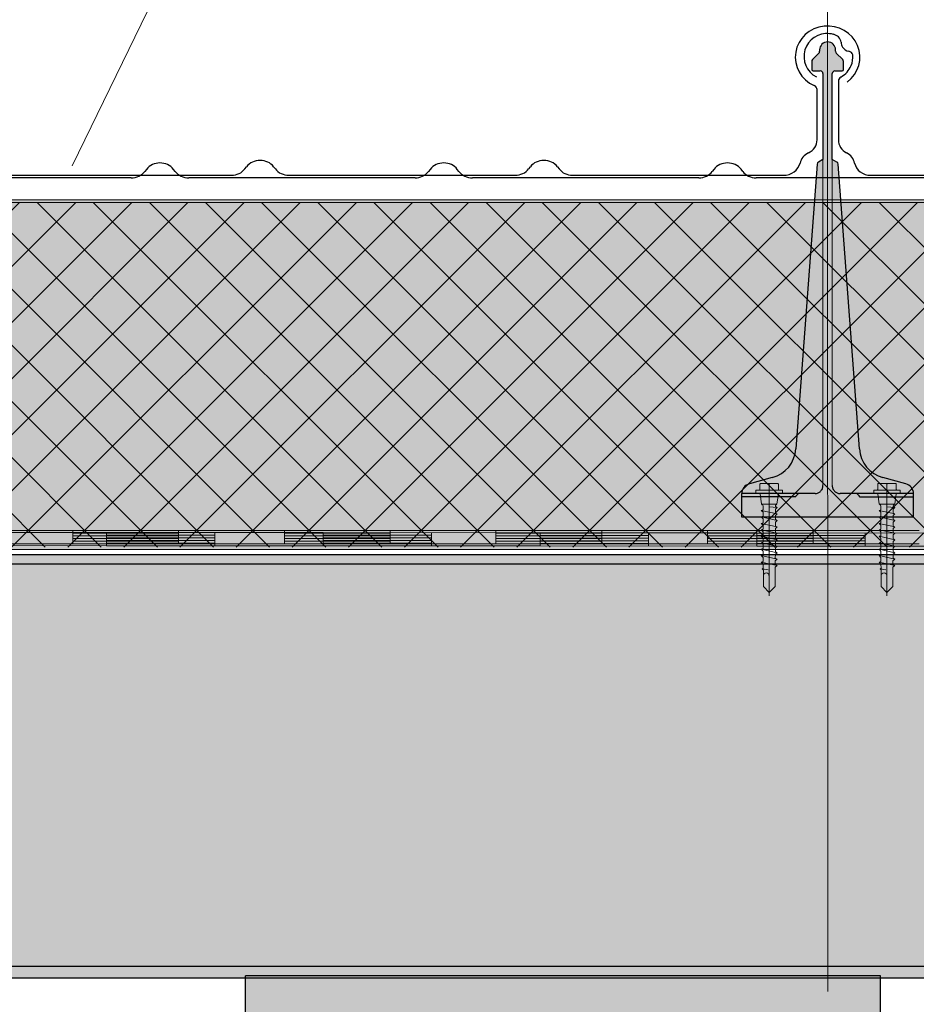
# Model space of a CAD drawing. Header units: metres. Extents: x 1316.5 to 1415.3, y -94.1 to -52.
# Tile 123 of 256: x 1345.953 to 1346.292, y -55.503 to -55.131. Entities that reach past the tile are written whole.
import ezdxf

# ---------------------------------------------------------------- set-up
doc = ezdxf.new("R2010")
doc.units = ezdxf.units.M
for name, pattern in [('AUSGEZOGEN', [0]), ('STRICHLINIE2_S3', [0.055, 0.04, -0.015]), ('STRICHLINIE_S4', [0.008, 0.006, -0.002]), ('STRICHPUNKT2_S5', [0.1, 0.07, -0.01, 0.01, -0.01])]:
    doc.linetypes.add(name, pattern=pattern)
for name, color, linetype, lineweight in [('XR$11$Achsen', 4, 'AUSGEZOGEN', 13), ('XR$11$Design', 4, 'AUSGEZOGEN', 13), ('XR$11$V25', 4, 'AUSGEZOGEN', 13), ('XR$13$Muster', 4, 'AUSGEZOGEN', 13), ('XR$13$STANDARD_1', 7, 'AUSGEZOGEN', 25), ('XR$9$Allgemein', 4, 'AUSGEZOGEN', 13), ('XR$9$Dach', 3, 'AUSGEZOGEN', 18), ('XR$9$Design', 4, 'AUSGEZOGEN', 13), ('XR$9$Möblierung', 4, 'AUSGEZOGEN', 13), ('XR$9$Wand', 1, 'AUSGEZOGEN', 50)]:
    doc.layers.add(name, color=color, linetype=linetype, lineweight=lineweight)

# ---------------------------------------------------------------- blocks, each defined once
blk = doc.blocks.new('COMPLEXOBJECT_127')
at = {"transparency": 33554687}
for p, q in [((1346.32398, -55.15521), (1346.32398, -55.17748)), ((1345.90307, -55.17748), (1345.90307, -55.15842)), ((1346.0012, -55.18759), (1346.00055, -55.18842)), ((1346.01205, -55.18842), (1346.01141, -55.18759)), ((1346.10845, -55.18759), (1346.1078, -55.18842)), ((1346.1193, -55.18842), (1346.11866, -55.18759)), ((1346.2157, -55.18757), (1346.21505, -55.1884)), ((1346.22655, -55.1884), (1346.22591, -55.18757)), ((1345.99545, -55.19082), (1345.91585, -55.19082)), ((1346.1027, -55.19082), (1346.01716, -55.19082)), ((1346.20995, -55.19081), (1346.12441, -55.19082)), ((1346.31177, -55.19082), (1346.23166, -55.19081))]:
    blk.add_line(p, q, dxfattribs=at)
for centre, major_axis, ratio, start_param, end_param in [((1345.89907, -55.14618), (0.01221, 0), 0.964759, 5.137055, 10.349472), ((1346.32829, -55.14594), (0.00958, 0), 0.905277, 1.506772, 1.831454), ((1346.32829, -55.14595), (0.0087, 0), 0.997606, 5.191199, 7.958901), ((1346.31869, -55.14048), (0.00428, 0), 0.905277, 5.772959, 6.279365), ((1346.32677, -55.14092), (0.00384, 0), 0.905277, 2.393967, 3.018391), ((1346.32677, -55.14092), (0.00384, 0), 0.905277, 1.822942, 2.393967), ((1346.32033, -55.14551), (0.00175, 0), 0.905277, 1.738322, 3.018939), ((1346.31923, -55.14068), (0.0037, 0), 0.905277, 4.931086, 5.753389), ((1346.32844, -55.1462), (0.0099, 0), 0.905277, 3.042836, 3.505641), ((1346.32844, -55.1462), (0.0099, 0), 0.905277, 3.505641, 4.1336), ((1346.32207, -55.15521), (0.00192, 0), 0.905277, 0, 1.047696), ((1345.90507, -55.15843), (0.002, 0), 0.868191, 2.075638, 3.141593), ((1345.90957, -55.17748), (0.0065, 0), 0.868191, 3.141593, 4.18879), ((1346.31775, -55.17748), (0.00623, 0), 0.905277, 5.235988, 6.283185), ((1345.90307, -55.18725), (0.0065, 0), 0.868191, 0.184767, 1.047198), ((1346.0063, -55.19082), (0.00623, 0), 0.905277, 0.610865, 2.530727), ((1346.11355, -55.19082), (0.00623, 0), 0.905277, 0.610865, 2.530727), ((1346.2208, -55.19081), (0.00623, 0), 0.905277, 0.610865, 2.530727), ((1346.32398, -55.18725), (0.00623, 0), 0.905277, 2.094395, 2.956825), ((1345.91585, -55.18518), (0.0065, 0), 0.868191, 3.32636, 4.712389), ((1345.99545, -55.18518), (0.00623, 0), 0.905277, 4.712389, 5.67232), ((1346.01716, -55.18518), (0.00623, 0), 0.905277, 3.752458, 4.712389), ((1346.1027, -55.18518), (0.00623, 0), 0.905277, 4.712389, 5.67232), ((1346.12441, -55.18518), (0.00623, 0), 0.905277, 3.752458, 4.712389), ((1346.20995, -55.18516), (0.00623, 0), 0.905277, 4.712389, 5.67232), ((1346.23166, -55.18516), (0.00623, 0), 0.905277, 3.752458, 4.712389), ((1346.31173, -55.18518), (0.00623, 0), 0.905277, 4.712389, 6.098418)]:
    blk.add_ellipse(centre, major_axis=major_axis, ratio=ratio, start_param=start_param, end_param=end_param, dxfattribs=at)
blk = doc.blocks.new('MUSTERELEMENT_65')
at = {"layer": 'XR$9$Design', "color": 4, "linetype": 'AUSGEZOGEN', "lineweight": 13, "transparency": 33554687}
for p, q in [((1345.9041, -55.32475), (1345.98605, -55.32481)), ((1345.98605, -55.32481), (1345.98604, -55.32981)), ((1345.98605, -55.32481), (1345.98604, -55.32981)), ((1345.98605, -55.32481), (1346.06799, -55.32487)), ((1345.98605, -55.32581), (1346.02702, -55.32584)), ((1345.98605, -55.32681), (1346.02702, -55.32684)), ((1346.02702, -55.32484), (1346.02702, -55.32984)), ((1346.06799, -55.32487), (1346.14994, -55.32492)), ((1346.06799, -55.32487), (1346.06799, -55.32987)), ((1346.06799, -55.32487), (1346.06799, -55.32987)), ((1346.06799, -55.32587), (1346.10896, -55.32589)), ((1346.06799, -55.32687), (1346.10896, -55.32689)), ((1346.10896, -55.32489), (1346.10896, -55.32989)), ((1346.14994, -55.32492), (1346.14993, -55.32992)), ((1346.14994, -55.32492), (1346.14993, -55.32992)), ((1346.14994, -55.32492), (1346.23188, -55.32498)), ((1346.14994, -55.32592), (1346.19091, -55.32595)), ((1346.14994, -55.32692), (1346.19091, -55.32695)), ((1346.19091, -55.32495), (1346.19091, -55.32995)), ((1346.23188, -55.32498), (1346.31383, -55.32503)), ((1346.23188, -55.32498), (1346.23188, -55.32998)), ((1346.23188, -55.32498), (1346.23188, -55.32998)), ((1346.23188, -55.32598), (1346.27285, -55.326)), ((1346.23188, -55.32698), (1346.27285, -55.327)), ((1346.27285, -55.325), (1346.27285, -55.33)), ((1345.9041, -55.32975), (1345.98604, -55.32981)), ((1345.98604, -55.32981), (1346.06799, -55.32987)), ((1345.98605, -55.32781), (1346.02702, -55.32784)), ((1345.98605, -55.32881), (1346.02702, -55.32884)), ((1346.06799, -55.32787), (1346.10896, -55.32789)), ((1346.06799, -55.32887), (1346.10896, -55.32889)), ((1346.06799, -55.32987), (1346.14993, -55.32992)), ((1346.14993, -55.32792), (1346.19091, -55.32795)), ((1346.14993, -55.32892), (1346.19091, -55.32895)), ((1346.14993, -55.32992), (1346.23188, -55.32998)), ((1346.23188, -55.32798), (1346.27285, -55.328)), ((1346.23188, -55.32898), (1346.27285, -55.329)), ((1346.23188, -55.32998), (1346.31382, -55.33003))]:
    blk.add_line(p, q, dxfattribs=at)
blk = doc.blocks.new('MUSTERELEMENT_84')
at = {"layer": 'XR$11$Design', "color": 4, "linetype": 'AUSGEZOGEN', "lineweight": 13, "transparency": 33554687}
for p, q in [((1345.8934, -55.32409), (1345.97335, -55.32409)), ((1345.97335, -55.32409), (1346.05331, -55.32409)), ((1345.97335, -55.32409), (1345.97335, -55.32909)), ((1345.97335, -55.32409), (1345.97335, -55.32909)), ((1345.97335, -55.32509), (1346.01333, -55.32509)), ((1345.97335, -55.32609), (1346.01333, -55.32609)), ((1345.97335, -55.32709), (1346.01333, -55.32709)), ((1346.01333, -55.32409), (1346.01333, -55.32909)), ((1346.05331, -55.32409), (1346.13327, -55.32409)), ((1346.05331, -55.32409), (1346.05331, -55.32909)), ((1346.05331, -55.32409), (1346.05331, -55.32909)), ((1346.05331, -55.32509), (1346.09329, -55.32509)), ((1346.05331, -55.32609), (1346.09329, -55.32609)), ((1346.05331, -55.32709), (1346.09329, -55.32709)), ((1346.09329, -55.32409), (1346.09329, -55.32909)), ((1346.13327, -55.32409), (1346.21323, -55.32409)), ((1346.13327, -55.32409), (1346.13327, -55.32909)), ((1346.13327, -55.32409), (1346.13327, -55.32909)), ((1346.13327, -55.32509), (1346.17325, -55.32509)), ((1346.13327, -55.32609), (1346.17325, -55.32609)), ((1346.13327, -55.32709), (1346.17325, -55.32709)), ((1346.17325, -55.32409), (1346.17325, -55.32909)), ((1346.21323, -55.32409), (1346.29319, -55.32409)), ((1346.21323, -55.32409), (1346.21323, -55.32909)), ((1346.21323, -55.32409), (1346.21323, -55.32909)), ((1346.21323, -55.32509), (1346.25321, -55.32509)), ((1346.21323, -55.32609), (1346.25321, -55.32609)), ((1346.21323, -55.32709), (1346.25321, -55.32709)), ((1346.25321, -55.32409), (1346.25321, -55.32909)), ((1345.8934, -55.32909), (1345.97335, -55.32909)), ((1345.97335, -55.32809), (1346.01333, -55.32809)), ((1345.97335, -55.32909), (1346.05331, -55.32909)), ((1346.05331, -55.32809), (1346.09329, -55.32809)), ((1346.05331, -55.32909), (1346.13327, -55.32909)), ((1346.13327, -55.32809), (1346.17325, -55.32809)), ((1346.13327, -55.32909), (1346.21323, -55.32909)), ((1346.21323, -55.32809), (1346.25321, -55.32809)), ((1346.21323, -55.32909), (1346.29319, -55.32909))]:
    blk.add_line(p, q, dxfattribs=at)
blk = doc.blocks.new('NSY101')
at = {"color": 0, "linetype": 'ByBlock', "lineweight": -2}
blk.add_circle((0, 0), 0.005, dxfattribs=at)
blk = doc.blocks.new('U7_2')
at = {"linetype": 'AUSGEZOGEN', "transparency": 33554687}
for p, q in [((-3.5, 3.87), (-3.5, 2.27)), ((-3.3, 4.07), (-0.2, 4.07)), ((0, 3.87), (0, 2.07)), ((0.2, 4.07), (3.3, 4.07)), ((3.5, 3.87), (3.5, 2.27)), ((-5, 1.97), (-5, 1.17)), ((-4.9, 2.07), (4.9, 2.07)), ((-4.9, 1.07), (4.9, 1.07)), ((-3.46, 0.82), (-2.94, -2.1)), ((3.46, 0.82), (2.94, -2.1)), ((5, 1.97), (5, 1.17)), ((-2.33, -2.93), (-3, -3.2)), ((-2.84, -2.18), (2.84, -2.18)), ((-2.77, -2.18), (-2.75, -2.35)), ((-2.33, -2.73), (-2.33, -2.93)), ((2.32, -2.73), (2.32, -3.91)), ((2.77, -2.18), (2.75, -2.35)), ((0, -2.99), (-3, -3.2)), ((-3, -3.2), (-2.33, -3.68)), ((3, -4.1), (-3, -5.15)), ((-2.33, -4.89), (-3, -5.15)), ((-3, -5.15), (-2.33, -5.63)), ((-2.33, -3.68), (-2.33, -4.89)), ((-2.33, -5.63), (-2.33, -6.84)), ((2.32, -3.91), (3, -4.1)), ((3, -4.1), (2.32, -4.65)), ((2.32, -4.65), (2.32, -5.86)), ((2.32, -5.86), (3, -6.05)), ((3, -6.05), (-3, -7.1)), ((-2.33, -6.84), (-3, -7.1)), ((-3, -7.1), (-2.33, -7.58)), ((3, -8), (-3, -9.05)), ((-2.33, -8.79), (-3, -9.05)), ((-2.33, -7.58), (-2.33, -8.79)), ((3, -6.05), (2.32, -6.6)), ((2.32, -6.6), (2.32, -7.81)), ((2.32, -7.81), (3, -8)), ((3, -8), (2.32, -8.55)), ((2.32, -8.55), (2.32, -9.76)), ((-3, -9.05), (-2.33, -9.53)), ((3, -9.95), (-3, -11)), ((-2.33, -10.74), (-3, -11)), ((-3, -11), (-2.33, -11.48)), ((3, -11.9), (-3, -12.95)), ((-2.33, -9.53), (-2.33, -10.74)), ((-2.33, -11.48), (-2.33, -12.69)), ((2.32, -9.76), (3, -9.95)), ((3, -9.95), (2.32, -10.5)), ((2.32, -10.5), (2.32, -11.71)), ((2.32, -11.71), (3, -11.9)), ((3, -11.9), (2.32, -12.45)), ((-2.33, -12.69), (-3, -12.95)), ((-3, -12.95), (-2.33, -13.43)), ((3, -13.85), (-3, -14.9)), ((-2.33, -14.64), (-3, -14.9)), ((-2.33, -13.43), (-2.33, -14.64)), ((2.32, -12.45), (2.32, -13.66)), ((2.32, -13.66), (3, -13.85)), ((3, -13.85), (2.32, -14.4)), ((2.32, -14.4), (2.32, -15.61)), ((-3, -14.9), (-2.33, -15.38)), ((3, -15.8), (-3, -16.85)), ((-2.33, -16.59), (-3, -16.85)), ((-3, -16.85), (-2.33, -17.33)), ((3, -17.75), (-3, -18.8)), ((-2.33, -15.38), (-2.33, -16.59)), ((-2.33, -17.33), (-2.3, -18.53)), ((3, -17.75), (2.3, -18.32)), ((2.32, -15.61), (3, -15.8)), ((3, -15.8), (2.32, -16.35)), ((2.32, -16.35), (2.32, -17.33)), ((2.32, -17.33), (2.32, -17.56)), ((2.32, -17.56), (3, -17.75)), ((-2.3, -18.53), (-3, -18.8)), ((-3, -18.8), (-2.28, -19.31)), ((3, -19.7), (-3, -20.75)), ((-2.26, -20.47), (-3, -20.75)), ((-3, -20.75), (-2.24, -21.28)), ((-2.28, -19.31), (-2.26, -20.47)), ((2.26, -20.3), (2.24, -21.58)), ((3, -19.7), (2.26, -20.3)), ((2.3, -18.32), (2.28, -19.5)), ((2.28, -19.5), (3, -19.7)), ((-2.24, -21.28), (-2.23, -22.18)), ((-2.23, -22.18), (-2.23, -27.06)), ((2.61, -21.73), (0.4, -22.03)), ((2.23, -22.07), (2.22, -22.18)), ((2.22, -22.18), (2.22, -27.06)), ((2.61, -21.73), (2.23, -22.07)), ((2.24, -21.58), (2.61, -21.73)), ((0, -24.04), (0, -28.93)), ((-2.23, -27.06), (0, -28.93)), ((2.22, -27.06), (0, -28.93))]:
    blk.add_line(p, q, dxfattribs=at)
at = {"linetype": 'STRICHPUNKT2_S5', "transparency": 33554687}
blk.add_line((0, 3.87), (0, -29.93), dxfattribs=at)
at = {"linetype": 'AUSGEZOGEN', "transparency": 33554687}
for centre, radius, start, end in [((-3.3, 3.87), 0.2, 90, 180), ((-0.2, 3.87), 0.2, 0, 90), ((0.2, 3.87), 0.2, 90, 180), ((3.3, 3.87), 0.2, 0, 90), ((-4.9, 1.97), 0.1, 90, 180), ((-4.9, 1.17), 0.1, 180, 270), ((-3.75, 0.77), 0.3, 10, 90), ((-3.7, 2.27), 0.2, 270, 0), ((3.75, 0.77), 0.3, 90, 170), ((3.7, 2.27), 0.2, 180, 270), ((4.9, 1.97), 0.1, 0, 90), ((4.9, 1.17), 0.1, 270, 0), ((-2.84, -2.08), 0.1, 190, 270), ((-2.65, -2.33), 0.1, 190, 270), ((-2.63, -2.73), 0.3, 0, 90), ((2.62, -2.73), 0.3, 90, 180), ((2.65, -2.33), 0.1, 270, 350), ((2.84, -2.08), 0.1, 270, 350), ((1.11, -24.04), 1.11, 0, 180)]:
    blk.add_arc(centre, radius, start, end, dxfattribs=at)
blk = doc.blocks.new('COMPLEXOBJECT_172')
at = {"transparency": 33554687}
for p, q in [((1346.26272, -55.15422), (1346.26272, -55.17649)), ((1346.68363, -55.17649), (1346.68363, -55.15743)), ((1346.36015, -55.18741), (1346.36079, -55.18658)), ((1346.371, -55.18658), (1346.37165, -55.18741)), ((1346.4674, -55.18743), (1346.46804, -55.1866)), ((1346.47825, -55.1866), (1346.4789, -55.18743)), ((1346.57465, -55.18743), (1346.57529, -55.1866)), ((1346.5855, -55.1866), (1346.58615, -55.18743)), ((1346.27493, -55.18984), (1346.35504, -55.18982)), ((1346.37675, -55.18982), (1346.46229, -55.18984)), ((1346.484, -55.18984), (1346.56954, -55.18984)), ((1346.59125, -55.18984), (1346.67085, -55.18984))]:
    blk.add_line(p, q, dxfattribs=at)
for centre, major_axis, ratio, start_param, end_param in [((1346.68763, -55.14519), (0.01221, 0), 0.964759, 5.358492, 10.570908), ((1346.25841, -55.14496), (0.0087, 0), 0.997606, 1.465877, 4.233579), ((1346.25841, -55.14496), (0.00958, 0), 0.905277, 1.310139, 1.634821), ((1346.25993, -55.13993), (0.00384, 0), 0.905277, 0.747625, 1.318651), ((1346.25993, -55.13993), (0.00384, 0), 0.905277, 0.123201, 0.747625), ((1346.26801, -55.13949), (0.00428, 0), 0.905277, 3.145413, 3.651819), ((1346.26747, -55.13969), (0.0037, 0), 0.905277, 3.671389, 4.493692), ((1346.26637, -55.14453), (0.00175, 0), 0.905277, 0.122654, 1.403271), ((1346.25826, -55.14521), (0.0099, 0), 0.905277, 5.919137, 6.381942), ((1346.25826, -55.14521), (0.0099, 0), 0.905277, 5.291178, 5.919137), ((1346.26463, -55.15422), (0.00192, 0), 0.905277, 2.093897, 3.141593), ((1346.68163, -55.15745), (0.002, 0), 0.868191, 0, 1.065955), ((1346.26895, -55.17649), (0.00623, 0), 0.905277, 3.141593, 4.18879), ((1346.67713, -55.17649), (0.0065, 0), 0.868191, 5.235988, 6.283185), ((1346.26272, -55.18627), (0.00623, 0), 0.905277, 0.184767, 1.047198), ((1346.68363, -55.18627), (0.0065, 0), 0.868191, 2.094395, 2.956825), ((1346.27497, -55.18419), (0.00623, 0), 0.905277, 3.32636, 4.712389), ((1346.3659, -55.18982), (0.00623, 0), 0.905277, 0.610865, 2.530727), ((1346.47315, -55.18984), (0.00623, 0), 0.905277, 0.610865, 2.530727), ((1346.5804, -55.18984), (0.00623, 0), 0.905277, 0.610865, 2.530727), ((1346.67085, -55.18419), (0.0065, 0), 0.868191, 4.712389, 6.098418), ((1346.35504, -55.18418), (0.00623, 0), 0.905277, 4.712389, 5.67232), ((1346.37675, -55.18418), (0.00623, 0), 0.905277, 3.752458, 4.712389), ((1346.46229, -55.18419), (0.00623, 0), 0.905277, 4.712389, 5.67232), ((1346.484, -55.18419), (0.00623, 0), 0.905277, 3.752458, 4.712389), ((1346.56954, -55.18419), (0.00623, 0), 0.905277, 4.712389, 5.67232), ((1346.59125, -55.18419), (0.00623, 0), 0.905277, 3.752458, 4.712389)]:
    blk.add_ellipse(centre, major_axis=major_axis, ratio=ratio, start_param=start_param, end_param=end_param, dxfattribs=at)
blk = doc.blocks.new('COMPLEXOBJECT_173')
at = {"transparency": 33554687}
for p, q in [((1345.83372, -55.15422), (1345.83372, -55.17649)), ((1346.25463, -55.17649), (1346.25463, -55.15743)), ((1345.93115, -55.18741), (1345.93179, -55.18658)), ((1345.942, -55.18658), (1345.94265, -55.18741)), ((1346.0384, -55.18743), (1346.03904, -55.1866)), ((1346.04925, -55.1866), (1346.0499, -55.18743)), ((1346.14565, -55.18743), (1346.14629, -55.1866)), ((1346.1565, -55.1866), (1346.15715, -55.18743)), ((1345.84593, -55.18984), (1345.92604, -55.18982)), ((1345.94775, -55.18982), (1346.03329, -55.18984)), ((1346.055, -55.18984), (1346.14054, -55.18984)), ((1346.16225, -55.18984), (1346.24185, -55.18984))]:
    blk.add_line(p, q, dxfattribs=at)
for centre, major_axis, ratio, start_param, end_param in [((1346.25863, -55.14519), (0.01221, 0), 0.964759, 5.358492, 10.570908), ((1345.82941, -55.14496), (0.0087, 0), 0.997606, 1.465877, 4.233579), ((1345.82941, -55.14496), (0.00958, 0), 0.905277, 1.310139, 1.634821), ((1345.83093, -55.13994), (0.00384, 0), 0.905277, 0.747625, 1.318651), ((1345.83093, -55.13994), (0.00384, 0), 0.905277, 0.123201, 0.747625), ((1345.83901, -55.13949), (0.00428, 0), 0.905277, 3.145413, 3.651819), ((1345.83847, -55.13969), (0.0037, 0), 0.905277, 3.671389, 4.493692), ((1345.83737, -55.14453), (0.00175, 0), 0.905277, 0.122654, 1.403271), ((1345.82926, -55.14522), (0.0099, 0), 0.905277, 5.919137, 6.381942), ((1345.82926, -55.14522), (0.0099, 0), 0.905277, 5.291178, 5.919137), ((1345.83563, -55.15422), (0.00192, 0), 0.905277, 2.093897, 3.141593), ((1346.25263, -55.15745), (0.002, 0), 0.868191, 0, 1.065955), ((1345.83995, -55.17649), (0.00623, 0), 0.905277, 3.141593, 4.18879), ((1346.24813, -55.17649), (0.0065, 0), 0.868191, 5.235988, 6.283185), ((1345.83372, -55.18627), (0.00623, 0), 0.905277, 0.184767, 1.047198), ((1346.25463, -55.18627), (0.0065, 0), 0.868191, 2.094395, 2.956825), ((1345.84597, -55.18419), (0.00623, 0), 0.905277, 3.32636, 4.712389), ((1345.9369, -55.18982), (0.00623, 0), 0.905277, 0.610865, 2.530727), ((1346.04415, -55.18984), (0.00623, 0), 0.905277, 0.610865, 2.530727), ((1346.1514, -55.18984), (0.00623, 0), 0.905277, 0.610865, 2.530727), ((1346.24185, -55.18419), (0.0065, 0), 0.868191, 4.712389, 6.098418), ((1345.92604, -55.18418), (0.00623, 0), 0.905277, 4.712389, 5.67232), ((1345.94775, -55.18418), (0.00623, 0), 0.905277, 3.752458, 4.712389), ((1346.03329, -55.18419), (0.00623, 0), 0.905277, 4.712389, 5.67232), ((1346.055, -55.18419), (0.00623, 0), 0.905277, 3.752458, 4.712389), ((1346.14054, -55.18419), (0.00623, 0), 0.905277, 4.712389, 5.67232), ((1346.16225, -55.18419), (0.00623, 0), 0.905277, 3.752458, 4.712389)]:
    blk.add_ellipse(centre, major_axis=major_axis, ratio=ratio, start_param=start_param, end_param=end_param, dxfattribs=at)

msp = doc.modelspace()

# ---------------------------------------------------------------- hatches: boundary and pattern name
at = {"layer": 'XR$11$V25', "transparency": 33554687}
msp.add_hatch(color=253, dxfattribs=at).paths.add_polyline_path([(1346.28817, -55.30642), (1346.27953, -55.3041), (1346.27906, -55.30397), (1346.27861, -55.30382), (1346.27815, -55.30364), (1346.27771, -55.30345), (1346.27727, -55.30325), (1346.27684, -55.30302), (1346.27642, -55.30278), (1346.27601, -55.30252), (1346.27562, -55.30224), (1346.27523, -55.30195), (1346.27486, -55.30165), (1346.27449, -55.30132), (1346.27414, -55.30099), (1346.27381, -55.30064), (1346.27349, -55.30028), (1346.27318, -55.2999), (1346.27289, -55.29951), (1346.27262, -55.29911), (1346.27236, -55.29871), (1346.27212, -55.29829), (1346.2719, -55.29786), (1346.27169, -55.29742), (1346.2715, -55.29697), (1346.27133, -55.29652), (1346.27118, -55.29606), (1346.27104, -55.2956), (1346.27093, -55.29513), (1346.27083, -55.29465), (1346.27076, -55.29417), (1346.2707, -55.29369), (1346.27066, -55.29321), (1346.26262, -55.18565), (1346.26262, -55.18562), (1346.26262, -55.18559), (1346.26261, -55.18556), (1346.26261, -55.18553), (1346.2626, -55.1855), (1346.26259, -55.18547), (1346.26259, -55.18543), (1346.26258, -55.1854), (1346.26257, -55.18537), (1346.26255, -55.18534), (1346.26254, -55.18531), (1346.26253, -55.18529), (1346.26252, -55.18526), (1346.2625, -55.18523), (1346.26248, -55.1852), (1346.26247, -55.18517), (1346.26245, -55.18515), (1346.26243, -55.18512), (1346.26241, -55.1851), (1346.26239, -55.18507), (1346.26237, -55.18505), (1346.26235, -55.18502), (1346.26233, -55.185), (1346.2623, -55.18498), (1346.26228, -55.18496), (1346.26226, -55.18494), (1346.26223, -55.18492), (1346.26221, -55.1849), (1346.26218, -55.18488), (1346.26215, -55.18486), (1346.26213, -55.18485), (1346.26038, -55.18384), (1346.26038, -55.15141), (1346.26038, -55.15135), (1346.26038, -55.1513), (1346.26039, -55.15125), (1346.2604, -55.1512), (1346.26041, -55.15115), (1346.26043, -55.15111), (1346.26044, -55.15106), (1346.26046, -55.15101), (1346.26048, -55.15097), (1346.2605, -55.15092), (1346.26053, -55.15088), (1346.26056, -55.15083), (1346.26059, -55.15079), (1346.26062, -55.15075), (1346.26065, -55.15072), (1346.26069, -55.15068), (1346.26073, -55.15065), (1346.26077, -55.15061), (1346.26081, -55.15058), (1346.26085, -55.15056), (1346.26089, -55.15053), (1346.26094, -55.15051), (1346.26098, -55.15049), (1346.26103, -55.15047), (1346.26108, -55.15045), (1346.26113, -55.15044), (1346.26118, -55.15043), (1346.26123, -55.15042), (1346.26128, -55.15041), (1346.26133, -55.15041), (1346.26138, -55.15041), (1346.26413, -55.15041), (1346.26415, -55.1504), (1346.26418, -55.1504), (1346.2642, -55.1504), (1346.26423, -55.1504), (1346.26425, -55.15039), (1346.26428, -55.15038), (1346.2643, -55.15037), (1346.26433, -55.15036), (1346.26435, -55.15035), (1346.26437, -55.15034), (1346.26439, -55.15033), (1346.26441, -55.15032), (1346.26444, -55.1503), (1346.26445, -55.15028), (1346.26447, -55.15027), (1346.26449, -55.15025), (1346.26451, -55.15023), (1346.26452, -55.15021), (1346.26454, -55.15019), (1346.26455, -55.15017), (1346.26457, -55.15015), (1346.26458, -55.15013), (1346.26459, -55.1501), (1346.2646, -55.15008), (1346.26461, -55.15006), (1346.26461, -55.15003), (1346.26462, -55.15001), (1346.26462, -55.14998), (1346.26463, -55.14996), (1346.26463, -55.14993), (1346.26463, -55.14991), (1346.26463, -55.14682), (1346.26463, -55.14679), (1346.26463, -55.14677), (1346.26463, -55.14674), (1346.26462, -55.14672), (1346.26462, -55.14669), (1346.26462, -55.14667), (1346.26461, -55.14664), (1346.26461, -55.14662), (1346.2646, -55.14659), (1346.2646, -55.14657), (1346.26459, -55.14654), (1346.26458, -55.14652), (1346.26458, -55.1465), (1346.26457, -55.14647), (1346.26456, -55.14645), (1346.26455, -55.14643), (1346.26454, -55.1464), (1346.26453, -55.14638), (1346.26452, -55.14636), (1346.2645, -55.14633), (1346.26449, -55.14631), (1346.26448, -55.14629), (1346.26446, -55.14627), (1346.26445, -55.14625), (1346.26444, -55.14623), (1346.26442, -55.14621), (1346.2644, -55.14619), (1346.26439, -55.14617), (1346.26437, -55.14615), (1346.26435, -55.14613), (1346.26434, -55.14611), (1346.26192, -55.1437), (1346.2619, -55.14368), (1346.26189, -55.14366), (1346.26187, -55.14364), (1346.26185, -55.14362), (1346.26184, -55.1436), (1346.26182, -55.14358), (1346.26181, -55.14356), (1346.26179, -55.14354), (1346.26178, -55.14352), (1346.26177, -55.1435), (1346.26175, -55.14348), (1346.26174, -55.14345), (1346.26173, -55.14343), (1346.26172, -55.14341), (1346.26171, -55.14339), (1346.2617, -55.14336), (1346.26169, -55.14334), (1346.26168, -55.14331), (1346.26168, -55.14329), (1346.26167, -55.14327), (1346.26166, -55.14324), (1346.26166, -55.14322), (1346.26165, -55.14319), (1346.26164, -55.14317), (1346.26164, -55.14314), (1346.26164, -55.14312), (1346.26163, -55.14309), (1346.26163, -55.14307), (1346.26163, -55.14304), (1346.26163, -55.14302), (1346.26163, -55.14299), (1346.26163, -55.14241), (1346.26161, -55.1421), (1346.26157, -55.1418), (1346.26149, -55.14151), (1346.26139, -55.14122), (1346.26125, -55.14095), (1346.26109, -55.14069), (1346.26091, -55.14045), (1346.2607, -55.14023), (1346.26047, -55.14003), (1346.26022, -55.13986), (1346.25995, -55.13971), (1346.25967, -55.13959), (1346.25938, -55.1395), (1346.25908, -55.13944), (1346.25878, -55.13941), (1346.25848, -55.13941), (1346.25817, -55.13944), (1346.25788, -55.1395), (1346.25759, -55.13959), (1346.25731, -55.13971), (1346.25704, -55.13986), (1346.25679, -55.14003), (1346.25656, -55.14023), (1346.25635, -55.14045), (1346.25617, -55.14069), (1346.25601, -55.14095), (1346.25587, -55.14122), (1346.25577, -55.14151), (1346.25569, -55.1418), (1346.25564, -55.1421), (1346.25563, -55.14241), (1346.25563, -55.14299), (1346.25563, -55.14302), (1346.25563, -55.14304), (1346.25563, -55.14307), (1346.25562, -55.14309), (1346.25562, -55.14312), (1346.25562, -55.14314), (1346.25561, -55.14317), (1346.25561, -55.14319), (1346.2556, -55.14322), (1346.2556, -55.14324), (1346.25559, -55.14327), (1346.25558, -55.14329), (1346.25558, -55.14331), (1346.25557, -55.14334), (1346.25556, -55.14336), (1346.25555, -55.14339), (1346.25554, -55.14341), (1346.25553, -55.14343), (1346.25552, -55.14345), (1346.2555, -55.14348), (1346.25549, -55.1435), (1346.25548, -55.14352), (1346.25546, -55.14354), (1346.25545, -55.14356), (1346.25544, -55.14358), (1346.25542, -55.1436), (1346.2554, -55.14362), (1346.25539, -55.14364), (1346.25537, -55.14366), (1346.25535, -55.14368), (1346.25534, -55.1437), (1346.25292, -55.14611), (1346.2529, -55.14613), (1346.25289, -55.14615), (1346.25287, -55.14617), (1346.25285, -55.14619), (1346.25284, -55.14621), (1346.25282, -55.14623), (1346.25281, -55.14625), (1346.25279, -55.14627), (1346.25278, -55.14629), (1346.25277, -55.14631), (1346.25275, -55.14633), (1346.25274, -55.14636), (1346.25273, -55.14638), (1346.25272, -55.1464), (1346.25271, -55.14643), (1346.2527, -55.14645), (1346.25269, -55.14647), (1346.25268, -55.1465), (1346.25268, -55.14652), (1346.25267, -55.14654), (1346.25266, -55.14657), (1346.25266, -55.14659), (1346.25265, -55.14662), (1346.25264, -55.14664), (1346.25264, -55.14667), (1346.25264, -55.14669), (1346.25263, -55.14672), (1346.25263, -55.14674), (1346.25263, -55.14677), (1346.25263, -55.14679), (1346.25263, -55.14682), (1346.25263, -55.14991), (1346.25263, -55.14993), (1346.25263, -55.14996), (1346.25263, -55.14998), (1346.25264, -55.15001), (1346.25265, -55.15003), (1346.25265, -55.15006), (1346.25266, -55.15008), (1346.25267, -55.1501), (1346.25268, -55.15013), (1346.25269, -55.15015), (1346.2527, -55.15017), (1346.25272, -55.15019), (1346.25273, -55.15021), (1346.25275, -55.15023), (1346.25277, -55.15025), (1346.25278, -55.15027), (1346.2528, -55.15028), (1346.25282, -55.1503), (1346.25284, -55.15032), (1346.25286, -55.15033), (1346.25289, -55.15034), (1346.25291, -55.15035), (1346.25293, -55.15036), (1346.25296, -55.15037), (1346.25298, -55.15038), (1346.253, -55.15039), (1346.25303, -55.1504), (1346.25305, -55.1504), (1346.25308, -55.1504), (1346.2531, -55.1504), (1346.25313, -55.15041), (1346.25588, -55.15041), (1346.25593, -55.15041), (1346.25598, -55.15041), (1346.25603, -55.15042), (1346.25608, -55.15043), (1346.25613, -55.15044), (1346.25618, -55.15045), (1346.25623, -55.15047), (1346.25627, -55.15049), (1346.25632, -55.15051), (1346.25636, -55.15053), (1346.25641, -55.15056), (1346.25645, -55.15058), (1346.25649, -55.15061), (1346.25653, -55.15065), (1346.25657, -55.15068), (1346.2566, -55.15072), (1346.25664, -55.15075), (1346.25667, -55.15079), (1346.2567, -55.15083), (1346.25673, -55.15088), (1346.25675, -55.15092), (1346.25678, -55.15097), (1346.2568, -55.15101), (1346.25682, -55.15106), (1346.25683, -55.15111), (1346.25685, -55.15115), (1346.25686, -55.1512), (1346.25687, -55.15125), (1346.25687, -55.1513), (1346.25688, -55.15135), (1346.25688, -55.15141), (1346.25688, -55.18384), (1346.25513, -55.18485), (1346.25511, -55.18486), (1346.25508, -55.18488), (1346.25505, -55.1849), (1346.25503, -55.18492), (1346.255, -55.18494), (1346.25498, -55.18496), (1346.25495, -55.18498), (1346.25493, -55.185), (1346.25491, -55.18502), (1346.25489, -55.18505), (1346.25487, -55.18507), (1346.25485, -55.1851), (1346.25483, -55.18512), (1346.25481, -55.18515), (1346.25479, -55.18517), (1346.25477, -55.1852), (1346.25476, -55.18523), (1346.25474, -55.18526), (1346.25473, -55.18529), (1346.25472, -55.18531), (1346.2547, -55.18534), (1346.25469, -55.18537), (1346.25468, -55.1854), (1346.25467, -55.18543), (1346.25466, -55.18547), (1346.25466, -55.1855), (1346.25465, -55.18553), (1346.25464, -55.18556), (1346.25464, -55.18559), (1346.25464, -55.18562), (1346.25463, -55.18565), (1346.2466, -55.29321), (1346.24656, -55.29369), (1346.2465, -55.29417), (1346.24643, -55.29465), (1346.24633, -55.29513), (1346.24622, -55.2956), (1346.24608, -55.29606), (1346.24593, -55.29652), (1346.24576, -55.29697), (1346.24557, -55.29742), (1346.24537, -55.29786), (1346.24514, -55.29829), (1346.2449, -55.29871), (1346.24464, -55.29911), (1346.24437, -55.29951), (1346.24408, -55.2999), (1346.24377, -55.30028), (1346.24345, -55.30064), (1346.24312, -55.30099), (1346.24277, -55.30132), (1346.24241, -55.30165), (1346.24203, -55.30195), (1346.24165, -55.30224), (1346.24125, -55.30252), (1346.24084, -55.30278), (1346.24042, -55.30302), (1346.23999, -55.30325), (1346.23955, -55.30345), (1346.23911, -55.30364), (1346.23866, -55.30382), (1346.2382, -55.30397), (1346.23773, -55.3041), (1346.22909, -55.30642), (1346.22893, -55.30647), (1346.22877, -55.30653), (1346.22861, -55.30659), (1346.22846, -55.30665), (1346.22831, -55.30673), (1346.22816, -55.30681), (1346.22801, -55.30689), (1346.22787, -55.30699), (1346.22773, -55.30709), (1346.2276, -55.30719), (1346.22747, -55.3073), (1346.22735, -55.30741), (1346.22723, -55.30753), (1346.22712, -55.30766), (1346.22701, -55.30779), (1346.22691, -55.30792), (1346.22681, -55.30806), (1346.22672, -55.3082), (1346.22663, -55.30835), (1346.22655, -55.3085), (1346.22648, -55.30865), (1346.22642, -55.30881), (1346.22636, -55.30896), (1346.2263, -55.30913), (1346.22626, -55.30929), (1346.22622, -55.30945), (1346.22619, -55.30962), (1346.22616, -55.30978), (1346.22615, -55.30995), (1346.22613, -55.31012), (1346.22613, -55.31029), (1346.22613, -55.31889), (1346.29113, -55.31889), (1346.29113, -55.31029), (1346.29113, -55.31012), (1346.29112, -55.30995), (1346.2911, -55.30978), (1346.29107, -55.30962), (1346.29104, -55.30945), (1346.291, -55.30929), (1346.29096, -55.30913), (1346.29091, -55.30896), (1346.29085, -55.30881), (1346.29078, -55.30865), (1346.29071, -55.3085), (1346.29063, -55.30835), (1346.29054, -55.3082), (1346.29045, -55.30806), (1346.29036, -55.30792), (1346.29025, -55.30779), (1346.29015, -55.30766), (1346.29003, -55.30753), (1346.28991, -55.30741), (1346.28979, -55.3073), (1346.28966, -55.30719), (1346.28953, -55.30709), (1346.28939, -55.30699), (1346.28925, -55.30689), (1346.2891, -55.30681), (1346.28896, -55.30673), (1346.2888, -55.30665), (1346.28865, -55.30659), (1346.28849, -55.30653), (1346.28833, -55.30647)])
at = {"layer": 'XR$13$Muster', "linetype": 'AUSGEZOGEN', "lineweight": 13, "transparency": 33554687}
h = msp.add_hatch(dxfattribs=at)
h.set_pattern_fill('MUSTER', color=52, scale=0.0675, style=0, pattern_type=2)
h.set_pattern_definition([(0, (0.135, 0.135), (0.0675, 0.0675), [0.0675, -0.0675]), (90, (0.135, 0.135), (-0.0675, 0.0675), [0.0675, -0.0675])])
h.paths.add_polyline_path([(1342.77018, -55.33124), (1361.33018, -55.33124), (1361.33015, -55.19908), (1342.77015, -55.19908)], flags=0)
at = {"layer": 'XR$13$STANDARD_1', "linetype": 'AUSGEZOGEN', "lineweight": 13, "transparency": 33554687}
msp.add_hatch(color=253, dxfattribs=at).paths.add_polyline_path([(1342.77018, -55.48866), (1361.32018, -55.48866), (1361.32018, -55.33666), (1342.77018, -55.33666)])
at = {"layer": 'XR$9$Allgemein', "linetype": 'AUSGEZOGEN', "lineweight": 13, "transparency": 33554687}
h = msp.add_hatch(dxfattribs=at)
h.set_pattern_fill('SCHRAFFUR_6', color=4, scale=0.01, style=0, pattern_type=2)
h.set_pattern_definition([(45, (0, 0), (-0.01060660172, 0.01060660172), []), (135, (0, 0), (-0.01060660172, -0.01060660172), [])])
h.paths.add_polyline_path([(1345.33091, -55.20006), (1346.80849, -55.20006), (1346.80849, -55.33036), (1345.33091, -55.33036)], flags=0)
at = {"layer": 'XR$9$Dach', "linetype": 'STRICHLINIE_S4', "lineweight": 25, "transparency": 33554687}
msp.add_hatch(color=252, dxfattribs=at).paths.add_polyline_path([(1346.80366, -55.49329), (1346.80366, -55.33329), (1345.33091, -55.33329), (1345.33091, -55.49329)])
at = {"layer": 'XR$9$Möblierung', "linetype": 'AUSGEZOGEN', "lineweight": 13, "true_color": 0xb9a483, "transparency": 33554687}
msp.add_hatch(color=33, dxfattribs=at).paths.add_polyline_path([(1346.27859, -55.49231), (1346.27859, -56.70231), (1346.03862, -56.70231), (1346.03862, -55.49231)], flags=16)

# ---------------------------------------------------------------- linework, layer by layer
at = {"color": 4, "transparency": 33554687}
for p, q in [((1346.25534, -55.1437), (1346.25292, -55.14611)), ((1346.25563, -55.14241), (1346.25563, -55.14299)), ((1346.26163, -55.14299), (1346.26163, -55.14241)), ((1346.26434, -55.14611), (1346.26192, -55.1437)), ((1346.25263, -55.14682), (1346.25263, -55.14991)), ((1346.26463, -55.14991), (1346.26463, -55.14682)), ((1346.25313, -55.15041), (1346.25588, -55.15041)), ((1346.26138, -55.15041), (1346.26413, -55.15041)), ((1346.25463, -55.18565), (1346.2466, -55.29321)), ((1346.27066, -55.29321), (1346.26262, -55.18565)), ((1346.23773, -55.3041), (1346.22909, -55.30642)), ((1346.28817, -55.30642), (1346.27953, -55.3041)), ((1346.24663, -55.31109), (1346.24763, -55.31009)), ((1346.24663, -55.31139), (1346.24663, -55.31109)), ((1346.27063, -55.31109), (1346.26963, -55.31009)), ((1346.27063, -55.31139), (1346.27063, -55.31109))]:
    msp.add_line(p, q, dxfattribs=at)
at = {"color": 4, "linetype": 'STRICHLINIE2_S3', "transparency": 33554687}
for p, q in [((1346.25388, -55.31009), (1346.22613, -55.31009)), ((1346.24663, -55.31139), (1346.22613, -55.31139)), ((1346.29113, -55.31009), (1346.26338, -55.31009)), ((1346.27063, -55.31139), (1346.29113, -55.31139))]:
    msp.add_line(p, q, dxfattribs=at)
at = {"color": 4, "transparency": 33554687}
for points in [[(1346.25688, -55.15141), (1346.25688, -55.18384), (1346.25513, -55.18485)], [(1346.26213, -55.18485), (1346.26038, -55.18384), (1346.26038, -55.15141)], [(1346.22613, -55.31029), (1346.22613, -55.31889), (1346.29113, -55.31889), (1346.29113, -55.31029)]]:
    msp.add_lwpolyline(points, dxfattribs=at)
for centre, radius, start, end in [((1346.25863, -55.14241), 0.003, 0, 180), ((1346.25463, -55.14299), 0.001, 315, 0), ((1346.26263, -55.14299), 0.001, 180, 225), ((1346.25363, -55.14682), 0.001, 135, 180), ((1346.26363, -55.14682), 0.001, 0, 45), ((1346.25313, -55.14991), 0.0005, 180, 270), ((1346.25588, -55.15141), 0.001, 0, 90), ((1346.26138, -55.15141), 0.001, 90, 180), ((1346.26413, -55.14991), 0.0005, 270, 0), ((1346.25563, -55.18571), 0.001, 120, 176.6791), ((1346.26163, -55.18571), 0.001, 3.3209, 60), ((1346.23462, -55.29251), 0.012, 285.0354, 356.6791), ((1346.28264, -55.29251), 0.012, 183.3209, 254.9646), ((1346.23013, -55.31029), 0.004, 105.0354, 180.0351), ((1346.28713, -55.31029), 0.004, 359.9649, 74.9646)]:
    msp.add_arc(centre, radius, start, end, dxfattribs=at)
at = {"color": 4, "linetype": 'STRICHLINIE2_S3', "transparency": 33554687}
for centre, start, end in [((1346.25388, -55.30709), 270, 0), ((1346.26338, -55.30709), 180, 270)]:
    msp.add_arc(centre, 0.003, start, end, dxfattribs=at)
at = {"layer": 'XR$11$Achsen', "color": 35, "linetype": 'AUSGEZOGEN', "lineweight": 13, "transparency": 33554687}
msp.add_line((1346.25866, -55.49832), (1346.25863, -54.69709), dxfattribs=at)
at = {"layer": 'XR$11$Design', "color": 4, "lineweight": 13, "transparency": 33554687}
for p, q in [((1342.77015, -55.19908), (1361.32177, -55.19908)), ((1342.77018, -55.33124), (1361.33018, -55.33124))]:
    msp.add_line(p, q, dxfattribs=at)
at = {"layer": 'XR$11$Design', "color": 3, "linetype": 'AUSGEZOGEN', "lineweight": 25, "transparency": 33554687}
for p, q in [((1342.77018, -55.33666), (1361.32018, -55.33666)), ((1342.77018, -55.48866), (1361.32018, -55.48866))]:
    msp.add_line(p, q, dxfattribs=at)
at = {"layer": 'XR$11$V25', "transparency": 33554687}
for p, q in [((1346.25688, -55.18384), (1346.25688, -55.30709)), ((1346.26038, -55.30709), (1346.26038, -55.18384))]:
    msp.add_line(p, q, dxfattribs=at)
at = {"layer": 'XR$9$Dach', "color": 7, "linetype": 'AUSGEZOGEN', "lineweight": 25, "transparency": 33554687}
for p, q in [((1346.80366, -55.33329), (1345.33091, -55.33329)), ((1346.80366, -55.49329), (1345.33091, -55.49329)), ((1346.27859, -55.49231), (1346.03859, -55.49231)), ((1346.03859, -56.70231), (1346.03859, -55.49232)), ((1346.27859, -56.70231), (1346.27859, -55.49231))]:
    msp.add_line(p, q, dxfattribs=at)
at = {"layer": 'XR$9$Design', "color": 4, "lineweight": 13, "transparency": 33554687}
msp.add_line((1346.80046, -55.20006), (1345.33091, -55.20006), dxfattribs=at)
at = {"layer": 'XR$9$Wand', "color": 4, "linetype": 'AUSGEZOGEN', "lineweight": 13, "transparency": 33554687}
msp.add_line((1346.1024, -54.92011), (1345.97317, -55.18631), dxfattribs=at)

# ---------------------------------------------------------------- block references
at = {"transparency": 33554687}
for name in ['COMPLEXOBJECT_173', 'COMPLEXOBJECT_172', 'COMPLEXOBJECT_127']:
    msp.add_blockref(name, (0, 0), dxfattribs=at)
at = {"transparency": 33554687, "xscale": 4.999999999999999e-06, "yscale": 4.999999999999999e-06, "zscale": 4.999999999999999e-06}
msp.add_blockref('NSY101', (1346.25863, -55.18984), dxfattribs=at)
at = {"layer": 'XR$11$Design', "color": 4, "linetype": 'AUSGEZOGEN', "lineweight": 13, "transparency": 33554687}
msp.add_blockref('MUSTERELEMENT_84', (0, 0), dxfattribs=at)
at = {"layer": 'XR$11$V25', "color": 4, "linetype": 'AUSGEZOGEN', "lineweight": 13, "transparency": 33554687, "xscale": -0.0009999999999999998, "yscale": 0.00125, "zscale": 0.001}
for p in [(1346.23656, -55.31139), (1346.28106, -55.31139)]:
    msp.add_blockref('U7_2', p, dxfattribs=at)
at = {"layer": 'XR$9$Design', "color": 4, "linetype": 'AUSGEZOGEN', "lineweight": 13, "transparency": 33554687}
msp.add_blockref('MUSTERELEMENT_65', (0, 0), dxfattribs=at)

doc.saveas('drawing.dxf')
